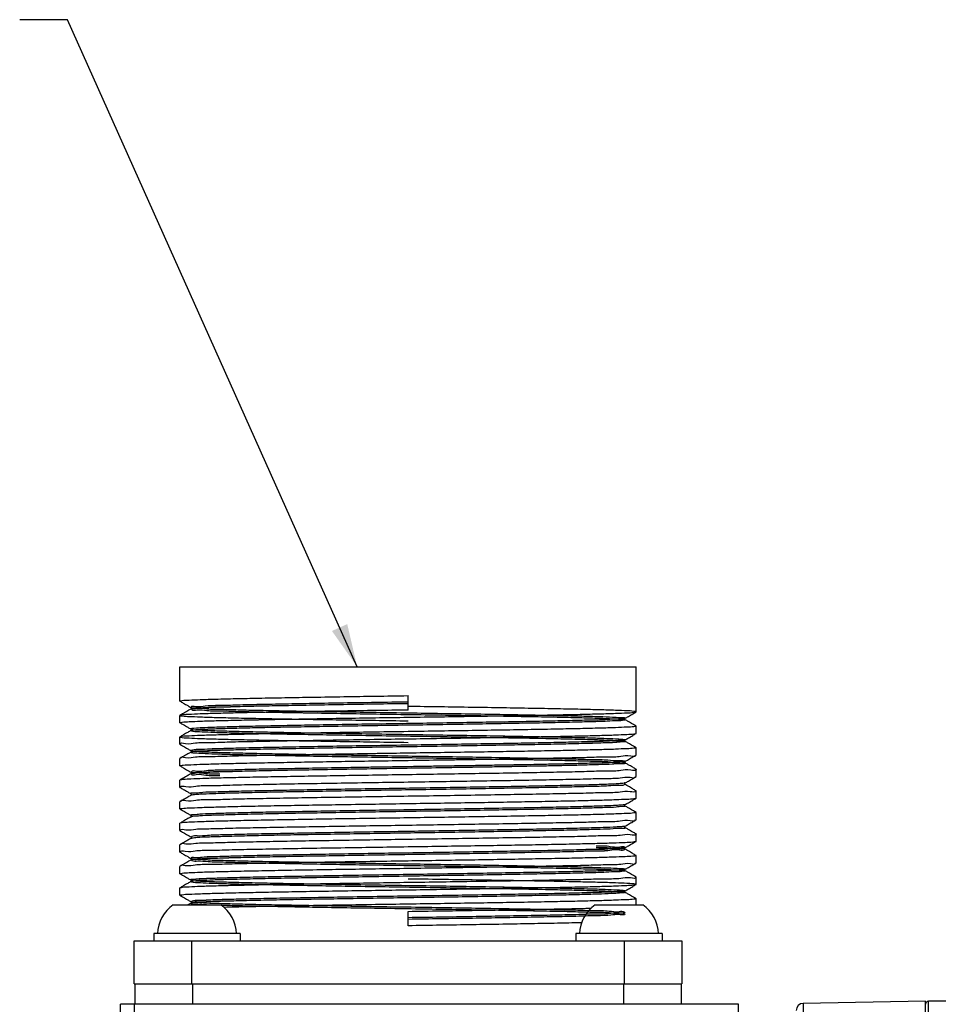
# Model space of a CAD drawing. Extents: x -75 to 555, y -102 to 343.
# Tile 11 of 24: x 130 to 169, y 233 to 275. Entities that reach past the tile are written whole.
import ezdxf

# ---------------------------------------------------------------- set-up
doc = ezdxf.new("R2010")
doc.units = 0
doc.header["$LTSCALE"] = 23.1
doc.header["$MEASUREMENT"] = 0
doc.layers.get('0').update_dxf_attribs({"linetype": 'CONTINUOUS'})
doc.layers.add('8_ALL_NOTES_BALLOONS_SYMBOLS_GT', color=7, linetype='CONTINUOUS')

msp = doc.modelspace()

# ---------------------------------------------------------------- linework, layer by layer
at = {"color": 7, "linetype": 'Continuous'}
for p, q in [((137.034018, 246.10114), (137.034018, 247.52614)), ((137.034129, 247.52614), (156.083906, 247.52614)), ((156.084018, 245.65114), (156.084018, 247.52614)), ((137.037247, 246.09741), (137.034018, 246.10114)), ((146.559018, 245.72614), (146.559018, 246.32614)), ((137.497603, 245.831528), (137.497844, 245.831392)), ((137.497756, 245.770839), (137.497603, 245.770751)), ((137.037247, 245.50487), (137.034018, 245.50114)), ((137.034018, 245.20114), (137.034018, 245.50114)), ((155.611328, 245.373027), (155.620207, 245.3814)), ((155.620432, 245.381528), (155.620207, 245.3814)), ((155.620228, 245.320868), (155.620432, 245.320752)), ((156.080788, 245.64741), (156.084018, 245.65114)), ((137.037247, 245.19741), (137.034018, 245.20114)), ((137.497603, 244.931528), (137.497829, 244.9314)), ((137.497807, 244.870867), (137.497603, 244.870752)), ((137.498069, 244.871026), (137.497807, 244.870867)), ((156.080788, 245.05487), (156.084018, 245.05114)), ((156.084018, 244.75114), (156.084018, 245.05114)), ((137.037247, 244.60487), (137.034018, 244.60114)), ((137.034018, 244.301139), (137.034018, 244.60114)), ((155.611328, 244.473026), (155.620206, 244.4814)), ((155.620432, 244.481528), (155.620206, 244.4814)), ((156.080788, 244.74741), (156.084018, 244.751139)), ((137.037247, 244.297409), (137.034018, 244.301128)), ((137.497603, 244.031528), (137.497841, 244.031393)), ((155.620228, 244.420867), (155.620432, 244.420751)), ((156.080788, 244.15487), (156.084018, 244.151139)), ((156.084018, 243.851139), (156.084018, 244.15114)), ((137.037247, 243.704869), (137.034018, 243.701128)), ((137.034018, 243.40114), (137.034018, 243.701139)), ((137.497771, 243.970847), (137.497603, 243.970751)), ((156.080788, 243.847409), (156.084018, 243.85114)), ((137.037247, 243.397409), (137.034018, 243.401138)), ((155.611328, 243.573026), (155.620206, 243.581399)), ((155.620432, 243.581528), (155.620206, 243.581399)), ((155.620228, 243.520867), (155.620432, 243.520751)), ((156.080788, 243.254869), (156.084018, 243.25114)), ((156.084018, 242.95114), (156.084018, 243.251139)), ((137.037247, 242.80487), (137.034018, 242.801138)), ((137.034018, 242.50114), (137.034018, 242.80114)), ((137.497603, 243.131528), (137.497829, 243.1314)), ((137.497807, 243.070867), (137.497603, 243.070751)), ((137.498069, 243.071026), (137.497807, 243.070867)), ((156.080788, 242.94741), (156.084018, 242.95114)), ((137.037247, 242.49741), (137.034018, 242.501147)), ((155.611328, 242.673027), (155.620207, 242.6814)), ((155.620432, 242.681528), (155.620207, 242.6814)), ((155.620228, 242.620867), (155.620432, 242.620752)), ((137.497603, 242.231528), (137.497843, 242.231392)), ((137.497761, 242.170842), (137.497603, 242.170752)), ((156.080788, 242.35487), (156.084018, 242.35114)), ((156.080788, 242.04741), (156.084018, 242.051141)), ((156.084018, 242.05114), (156.084018, 242.35114)), ((137.037247, 241.90487), (137.034018, 241.901147)), ((137.034018, 241.60114), (137.034018, 241.90114)), ((137.037247, 241.597409), (137.034018, 241.601138)), ((155.611328, 241.773027), (155.620206, 241.7814)), ((155.620432, 241.781528), (155.620206, 241.7814)), ((155.620228, 241.720867), (155.620432, 241.720751)), ((137.497603, 241.331528), (137.497829, 241.3314)), ((137.497807, 241.270867), (137.497603, 241.270751)), ((137.498069, 241.271026), (137.497807, 241.270867)), ((156.080788, 241.45487), (156.084018, 241.451141)), ((156.080788, 241.147409), (156.084018, 241.151133)), ((156.084018, 241.151139), (156.084018, 241.45114)), ((137.037247, 241.00487), (137.034018, 241.001138)), ((137.034018, 240.701139), (137.034018, 241.001139)), ((155.611328, 240.873026), (155.620206, 240.881399)), ((155.620432, 240.881528), (155.620206, 240.881399)), ((155.620228, 240.820867), (155.620432, 240.820751)), ((137.037247, 240.697409), (137.034018, 240.70114)), ((137.497603, 240.431528), (137.49784, 240.431393)), ((137.497776, 240.370849), (137.497603, 240.370751)), ((156.080788, 240.554869), (156.084018, 240.551133)), ((156.084018, 240.25114), (156.084018, 240.551139)), ((137.037247, 240.104869), (137.034018, 240.10114)), ((137.034018, 239.80114), (137.034018, 240.101139)), ((155.611328, 239.973027), (155.620207, 239.9814)), ((155.620432, 239.981528), (155.620207, 239.9814)), ((155.620228, 239.920867), (155.620432, 239.920751)), ((156.080788, 240.24741), (156.084018, 240.251142)), ((137.037247, 239.79741), (137.034018, 239.80114)), ((137.497603, 239.531528), (137.497829, 239.5314)), ((156.080788, 239.65487), (156.084018, 239.651142)), ((156.084018, 239.35114), (156.084018, 239.65114)), ((137.037247, 239.20487), (137.034018, 239.20114)), ((137.034018, 238.90114), (137.034018, 239.20114)), ((137.497807, 239.470868), (137.497603, 239.470752)), ((137.498069, 239.471026), (137.497807, 239.470868)), ((156.080788, 239.34741), (156.084018, 239.351151)), ((137.037247, 238.89741), (137.034018, 238.90114)), ((155.611328, 239.073027), (155.620206, 239.0814)), ((155.620432, 239.081528), (155.620206, 239.0814)), ((155.620228, 239.020867), (155.620432, 239.020752)), ((156.080788, 238.75487), (156.084018, 238.751151)), ((156.084018, 238.451139), (156.084018, 238.75114)), ((137.037247, 238.30487), (137.034018, 238.30114)), ((137.034018, 238.001139), (137.034018, 238.30114)), ((137.497603, 238.631528), (137.497842, 238.631392)), ((137.497766, 238.570844), (137.497603, 238.570751)), ((156.080788, 238.447409), (156.084018, 238.451139)), ((137.037247, 237.997409), (137.034018, 238.001139)), ((155.611328, 238.173026), (155.620206, 238.1814)), ((155.620432, 238.181528), (155.620206, 238.1814)), ((155.620228, 238.120867), (155.620432, 238.120751)), ((136.761018, 237.59614), (138.741018, 237.59614)), ((137.497603, 237.731528), (137.497829, 237.731399)), ((137.497807, 237.670867), (137.497603, 237.670751)), ((137.498069, 237.671025), (137.497807, 237.670867)), ((154.377018, 237.59614), (156.357018, 237.59614)), ((156.080788, 237.854869), (156.084018, 237.851139)), ((156.084018, 237.59614), (156.084018, 237.851139)), ((146.559018, 236.72614), (146.559018, 237.32614)), ((135.951018, 236.39614), (135.951018, 236.09614)), ((139.551018, 236.39614), (135.951018, 236.39614)), ((139.551018, 236.39614), (139.551018, 236.09614)), ((153.567018, 236.39614), (153.567018, 236.09614)), ((157.167018, 236.39614), (153.567018, 236.39614)), ((157.167018, 236.39614), (157.167018, 236.09614)), ((135.129018, 234.29614), (135.129018, 236.09614)), ((135.129018, 236.09614), (157.989018, 236.09614)), ((137.529018, 234.29614), (137.529018, 236.09614)), ((155.589018, 234.29614), (155.589018, 236.09614)), ((157.989018, 236.09614), (157.989018, 234.29614)), ((135.129018, 234.29614), (157.989018, 234.29614)), ((135.159018, 234.29614), (135.159018, 233.45614)), ((137.559018, 234.29614), (137.559018, 233.45614)), ((155.559018, 234.29614), (155.559018, 233.45614)), ((157.959018, 234.29614), (157.959018, 233.45614)), ((134.559018, 190.896346), (134.559018, 233.45614)), ((160.359018, 233.45614), (134.559018, 233.45614)), ((135.148546, 221.258429), (135.148546, 233.45614)), ((160.359018, 175.376642), (160.359018, 233.45614)), ((168.159018, 233.57614), (163.053782, 233.487027)), ((168.159018, 173.57614), (168.159018, 233.57614)), ((168.279018, 173.57614), (168.279018, 233.57614)), ((245.439018, 233.57614), (168.279018, 233.57614))]:
    msp.add_line(p, q, dxfattribs=at)
for centre, radius, start, end in [((137.600397, 236.352981), 1.5, 124.0271712, 178.3512414), ((137.901639, 236.352981), 1.5, 1.6487586, 55.9728288), ((155.216397, 236.352981), 1.5, 124.0271712, 178.3512414), ((155.517639, 236.352981), 1.5, 1.6487586, 55.9728288), ((163.059018, 233.187073), 0.3, 91, 180), ((168.279018, 233.45614), 0.12, 90, 180)]:
    msp.add_arc(centre, radius, start, end, dxfattribs=at)
for points in [[(137.034035, 246.101138), (137.12949, 246.121438), (137.417007, 246.141897), (137.888548, 246.162278), (138.537125, 246.182709), (139.356472, 246.20332), (140.324379, 246.223925), (141.411267, 246.244355), (142.605196, 246.264826), (143.876327, 246.285243), (145.20454, 246.305701), (146.559018, 246.32614)], [(137.037247, 246.09741), (137.175864, 246.017352), (137.362181, 245.909743), (137.497603, 245.831528)], [(146.559018, 245.72614), (145.20454, 245.705701), (143.876327, 245.685243), (142.605196, 245.664826), (141.411267, 245.644355), (140.324379, 245.623925), (139.356472, 245.60332), (138.537125, 245.582709), (137.888548, 245.562278), (137.417007, 245.541897), (137.12949, 245.521438), (137.034022, 245.501001), (137.132135, 245.480563), (137.422219, 245.460104), (137.897246, 245.439687), (138.54986, 245.419217), (139.36304, 245.398809), (140.325481, 245.378333), (141.411248, 245.357925), (142.605172, 245.337454), (143.876305, 245.317037), (145.204525, 245.296579), (146.559018, 245.27614)], [(137.497603, 245.770751), (137.366437, 245.694994), (137.180119, 245.587386), (137.037247, 245.50487)], [(146.559018, 246.060447), (145.19833, 246.038865), (143.868476, 246.017282), (142.599591, 245.995699), (141.420428, 245.974117), (140.357707, 245.952534), (139.43551, 245.930951), (138.674735, 245.909368), (138.09262, 245.887786), (137.702357, 245.866203), (137.512789, 245.84462), (137.528212, 245.823037), (137.748275, 245.801455), (138.167994, 245.779872), (138.777855, 245.758289), (139.564041, 245.736706), (140.508735, 245.715124), (141.59053, 245.693541), (142.784913, 245.671958), (144.064818, 245.650376), (145.401242, 245.628793), (146.763902, 245.60721), (148.12192, 245.585627), (149.444521, 245.564045), (150.701736, 245.542462), (151.865075, 245.520879), (152.908178, 245.499296), (153.807406, 245.477714), (154.542384, 245.456131), (155.096456, 245.434548), (155.457067, 245.412965), (155.616046, 245.391383), (155.569789, 245.3698), (155.319346, 245.348217), (154.870391, 245.326635), (154.233098, 245.305052), (153.421908, 245.283469), (152.455203, 245.261886), (151.354888, 245.240304), (150.145898, 245.218721), (148.855628, 245.197138), (147.513316, 245.175555), (146.14938, 245.153973), (144.794726, 245.13239), (143.480051, 245.110807), (142.235147, 245.089224), (141.088223, 245.067642), (140.065269, 245.046059), (139.189465, 245.024476), (138.480657, 245.002894), (137.954907, 244.981311), (137.624129, 244.959728), (137.495818, 244.938145), (137.572881, 244.916563), (137.853573, 244.89498), (138.331533, 244.873397), (138.995929, 244.851814), (139.831708, 244.830232), (140.819929, 244.808649), (141.9382, 244.787066), (143.161179, 244.765483), (144.461155, 244.743901), (145.808668, 244.722318), (147.173185, 244.700735), (148.523784, 244.679153), (149.829862, 244.65757), (151.061821, 244.635987), (152.191745, 244.614404), (153.194031, 244.592822), (154.045965, 244.571239), (154.728242, 244.549656), (155.225403, 244.528073), (155.526181, 244.506491), (155.623761, 244.484908), (155.515931, 244.463325), (155.205135, 244.441742), (154.698416, 244.42016), (154.007255, 244.398577), (153.147316, 244.376994), (152.138084, 244.355411), (151.002428, 244.333829), (149.766084, 244.312246), (148.457067, 244.290663), (147.105039, 244.269081), (145.740639, 244.247498), (144.394783, 244.225915), (143.097969, 244.204332), (141.879583, 244.18275), (140.767235, 244.161167), (139.78613, 244.139584), (138.958501, 244.118001), (138.303101, 244.096419), (137.834783, 244.074836), (137.564159, 244.053253), (137.497361, 244.03167), (137.635902, 244.010088), (137.976644, 243.988505), (138.511865, 243.966922), (139.229437, 243.94534), (140.113099, 243.923757), (141.142827, 243.902174), (142.295289, 243.880591), (143.544367, 243.859009), (144.861759, 243.837426), (146.21761, 243.815843), (147.581199, 243.79426), (148.921624, 243.772678), (150.208512, 243.751095), (151.412702, 243.729512), (152.506905, 243.707929), (153.466328, 243.686347), (154.269229, 243.664764), (154.897414, 243.643181), (155.336648, 243.621599), (155.576979, 243.600016), (155.61296, 243.578433), (155.443775, 243.55685), (155.07326, 243.535268), (154.509808, 243.513685), (153.766189, 243.492102), (152.859254, 243.470519), (151.809552, 243.448937), (150.640872, 243.427354), (149.379696, 243.405771), (148.054602, 243.384188), (146.695617, 243.362606), (145.333538, 243.341023), (143.999227, 243.31944), (142.722923, 243.297858), (141.533545, 243.276275), (140.458047, 243.254692), (139.520799, 243.233109), (138.743039, 243.211527), (138.142392, 243.189944), (137.732468, 243.168361), (137.522558, 243.146778), (137.517417, 243.125196), (137.717162, 243.103613), (138.117266, 243.08203), (138.708664, 243.060447)], [(146.559018, 245.991832), (145.19833, 245.970249), (143.868476, 245.948666), (142.599591, 245.927084), (141.420428, 245.905501), (140.357707, 245.883918), (139.43551, 245.862335), (138.674735, 245.840753), (138.09262, 245.81917), (137.702357, 245.797587), (137.512789, 245.776005), (137.528212, 245.754422), (137.748275, 245.732839), (138.167994, 245.711256), (138.777855, 245.689674), (139.564041, 245.668091), (140.508735, 245.646508), (141.59053, 245.624925), (142.784913, 245.603343), (144.064818, 245.58176), (145.401242, 245.560177), (146.763902, 245.538594), (148.12192, 245.517012), (149.444521, 245.495429), (150.701736, 245.473846), (151.865075, 245.452264), (152.908178, 245.430681), (153.807406, 245.409098), (154.542384, 245.387515), (155.096456, 245.365933), (155.457067, 245.34435), (155.616046, 245.322767), (155.569789, 245.301184), (155.319346, 245.279602), (154.870391, 245.258019), (154.233098, 245.236436), (153.421908, 245.214853), (152.455203, 245.193271), (151.354888, 245.171688), (150.145898, 245.150105), (148.855628, 245.128523), (147.513316, 245.10694), (146.14938, 245.085357), (144.794726, 245.063774), (143.480051, 245.042192), (142.235147, 245.020609), (141.088223, 244.999026), (140.065269, 244.977443), (139.189465, 244.955861), (138.480657, 244.934278), (137.954907, 244.912695), (137.624129, 244.891112), (137.495818, 244.86953), (137.572881, 244.847947), (137.853573, 244.826364), (138.331533, 244.804781), (138.995929, 244.783199), (139.831708, 244.761616), (140.819929, 244.740033), (141.9382, 244.718451), (143.161179, 244.696868), (144.461155, 244.675285), (145.808668, 244.653702), (147.173185, 244.63212), (148.523784, 244.610537), (149.829862, 244.588954), (151.061821, 244.567371), (152.191745, 244.545789), (153.194031, 244.524206), (154.045965, 244.502623), (154.728242, 244.48104), (155.225403, 244.459458), (155.526181, 244.437875), (155.623761, 244.416292), (155.515931, 244.39471), (155.205135, 244.373127), (154.698416, 244.351544), (154.007255, 244.329961), (153.147316, 244.308379), (152.138084, 244.286796), (151.002428, 244.265213), (149.766084, 244.24363), (148.457067, 244.222048), (147.105039, 244.200465), (145.740639, 244.178882), (144.394783, 244.157299), (143.097969, 244.135717), (141.879583, 244.114134), (140.767235, 244.092551), (139.78613, 244.070969), (138.958501, 244.049386), (138.303101, 244.027803), (137.834783, 244.00622), (137.564159, 243.984638), (137.497361, 243.963055), (137.635902, 243.941472), (137.976644, 243.919889), (138.511865, 243.898307), (139.229437, 243.876724), (140.113099, 243.855141), (141.142827, 243.833558), (142.295289, 243.811976), (143.544367, 243.790393), (144.861759, 243.76881), (146.21761, 243.747228), (147.581199, 243.725645), (148.921624, 243.704062), (150.208512, 243.682479), (151.412702, 243.660897), (152.506905, 243.639314), (153.466328, 243.617731), (154.269229, 243.596148), (154.897414, 243.574566), (155.336648, 243.552983), (155.576979, 243.5314), (155.61296, 243.509817), (155.443775, 243.488235), (155.07326, 243.466652), (154.509808, 243.445069), (153.766189, 243.423487), (152.859254, 243.401904), (151.809552, 243.380321), (150.640872, 243.358738), (149.379696, 243.337156), (148.054602, 243.315573), (146.695617, 243.29399), (145.333538, 243.272407), (143.999227, 243.250825), (142.722923, 243.229242), (141.533545, 243.207659), (140.458047, 243.186076), (139.520799, 243.164494), (138.743039, 243.142911), (138.142392, 243.121328), (137.732468, 243.099746), (137.522558, 243.078163), (137.517417, 243.05658), (137.717162, 243.034997), (138.117266, 243.013415), (138.708664, 242.991832)], [(146.559018, 246.060447), (145.19833, 246.038865), (143.868476, 246.017282), (142.599591, 245.995699), (141.420428, 245.974117), (140.357707, 245.952534), (139.43551, 245.930951), (138.674735, 245.909368), (138.09262, 245.887786), (137.702357, 245.866203), (137.512789, 245.84462), (137.514596, 245.841145)], [(137.497925, 245.831659), (137.49692, 245.831901), (137.509599, 245.818415), (137.505021, 245.777128), (137.497337, 245.771349)], [(146.559018, 245.991832), (145.19833, 245.970249), (143.868476, 245.948666), (142.599591, 245.927084), (141.420428, 245.905501), (140.357707, 245.883918), (139.43551, 245.862335), (138.674735, 245.840753), (138.09262, 245.81917), (137.702357, 245.797587), (137.512279, 245.777134)], [(146.559018, 245.42614), (147.912715, 245.446566), (149.240193, 245.467013), (150.510671, 245.487418), (151.704071, 245.507877), (152.788366, 245.52825), (153.74821, 245.548653), (154.569318, 245.569249), (155.225737, 245.589866), (155.699652, 245.610309), (155.987709, 245.630753), (156.084017, 245.651173), (155.987008, 245.671601), (155.698378, 245.692039), (155.224974, 245.712442), (154.574013, 245.732901), (153.762608, 245.753296), (152.801987, 245.773759), (151.717545, 245.794162), (150.519516, 245.814716), (149.236897, 245.835319), (147.909287, 245.855766), (146.559018, 245.87614)], [(137.034028, 245.201141), (137.132381, 245.221743), (137.421467, 245.242135), (137.896195, 245.262555), (138.548678, 245.28303), (139.361778, 245.303442), (140.324202, 245.323922), (141.409992, 245.344332), (142.603263, 245.364794), (143.873857, 245.385205), (145.203721, 245.405689), (146.559018, 245.42614)], [(155.617174, 245.323847), (155.616046, 245.322767), (155.569789, 245.301184), (155.319346, 245.279602), (154.870391, 245.258019), (154.233098, 245.236436), (153.421908, 245.214853), (152.455203, 245.193271), (151.354888, 245.171688), (150.145898, 245.150105), (148.855628, 245.128523), (147.513316, 245.10694), (146.14938, 245.085357), (144.794726, 245.063774), (143.480051, 245.042192), (142.235147, 245.020609), (141.088223, 244.999026), (140.065269, 244.977443), (139.189465, 244.955861), (138.480657, 244.934278), (137.954907, 244.912695), (137.624129, 244.891112), (137.495067, 244.87109)], [(155.62074, 245.321471), (155.61222, 245.328091), (155.60873, 245.368957), (155.612092, 245.372201)], [(155.614072, 245.389814), (155.606609, 245.385247)], [(155.620432, 245.381528), (155.755854, 245.459743), (155.942171, 245.567352), (156.080788, 245.64741)], [(156.080788, 245.05487), (155.937916, 245.137386), (155.751599, 245.244995), (155.620432, 245.320752)], [(137.037247, 245.19741), (137.175864, 245.117352), (137.362181, 245.009743), (137.497603, 244.931528)], [(137.497603, 244.870752), (137.366437, 244.794994), (137.180119, 244.687386), (137.037247, 244.60487)], [(137.497909, 244.931665), (137.496926, 244.931898), (137.509305, 244.918956), (137.505816, 244.878091), (137.497536, 244.871672)], [(156.084017, 245.05114), (155.987709, 245.030753), (155.699652, 245.010309), (155.225737, 244.989866), (154.569318, 244.969248), (153.74821, 244.948653), (152.788366, 244.92825), (151.704071, 244.907877), (150.510671, 244.887418), (149.240193, 244.867013), (147.912715, 244.846566), (146.559018, 244.82614)], [(146.559018, 244.82614), (145.203721, 244.805689), (143.873857, 244.785205), (142.603263, 244.764794), (141.409992, 244.744332), (140.324202, 244.723922), (139.361778, 244.703442), (138.548678, 244.68303), (137.896195, 244.662555), (137.421467, 244.642135), (137.132381, 244.621743), (137.034021, 244.60126), (137.131343, 244.580646), (137.422084, 244.560112), (137.89723, 244.539687), (138.550023, 244.519212), (139.36341, 244.4988), (140.326088, 244.478321), (141.411659, 244.457918), (142.605092, 244.437455), (143.876668, 244.417031), (145.204498, 244.396579), (146.559018, 244.37614)], [(137.059215, 244.305729), (137.058428, 244.311397), (137.268304, 244.332975), (137.683816, 244.354354), (138.303794, 244.375949), (139.116887, 244.397684), (140.095977, 244.419316), (141.206358, 244.440661), (142.437878, 244.462047), (143.758879, 244.483399), (145.143614, 244.504775), (146.559018, 244.526139)], [(155.613651, 244.49077), (155.623761, 244.484908), (155.515931, 244.463325), (155.205135, 244.441742), (154.698416, 244.42016), (154.007255, 244.398577), (153.147316, 244.376994), (152.138084, 244.355411), (151.002428, 244.333829), (149.766084, 244.312246), (148.457067, 244.290663), (147.105039, 244.269081), (145.740639, 244.247498), (144.394783, 244.225915), (143.097969, 244.204332), (141.879583, 244.18275), (140.767235, 244.161167), (139.78613, 244.139584), (138.958501, 244.118001), (138.303101, 244.096419), (137.834783, 244.074836), (137.564159, 244.053253), (137.497419, 244.031725)], [(146.559018, 244.526139), (147.91597, 244.546615), (149.252286, 244.567202), (150.527015, 244.587688), (151.714375, 244.608061), (152.798334, 244.628447), (153.759349, 244.648909), (154.571242, 244.669301), (155.222778, 244.689758), (155.696886, 244.710161), (155.986164, 244.73059), (156.080698, 244.747585)], [(155.62074, 244.421471), (155.61222, 244.42809), (155.60873, 244.468956), (155.612092, 244.472201)], [(155.620432, 244.481528), (155.755854, 244.559743), (155.942171, 244.667352), (156.080788, 244.74741)], [(137.037247, 244.297409), (137.175864, 244.217351), (137.362181, 244.109742), (137.497603, 244.031528)], [(137.497922, 244.03166), (137.49692, 244.031901), (137.509526, 244.018552), (137.505204, 243.977342), (137.497332, 243.971379)], [(155.619909, 244.419705), (155.623761, 244.416292), (155.515931, 244.39471), (155.205135, 244.373127), (154.698416, 244.351544), (154.007255, 244.329961), (153.147316, 244.308379), (152.138084, 244.286796), (151.002428, 244.265213), (149.766084, 244.24363), (148.457067, 244.222048), (147.105039, 244.200465), (145.740639, 244.178882), (144.394783, 244.157299), (143.097969, 244.135717), (141.879583, 244.114134), (140.767235, 244.092551), (139.78613, 244.070969), (138.958501, 244.049386), (138.303101, 244.027803), (137.834783, 244.00622), (137.564159, 243.984638), (137.500806, 243.965458)], [(156.083998, 244.151137), (155.986164, 244.13059), (155.696886, 244.110161), (155.222778, 244.089758), (154.571242, 244.069301), (153.759349, 244.048908), (152.798334, 244.028447), (151.714375, 244.008061), (150.527015, 243.987688), (149.252286, 243.967202), (147.91597, 243.946615), (146.559018, 243.926139)], [(156.080788, 244.15487), (155.937916, 244.237385), (155.751599, 244.344994), (155.620432, 244.420751)], [(137.497603, 243.970751), (137.366437, 243.894994), (137.180119, 243.787385), (137.037247, 243.704869)], [(137.039207, 243.406482), (137.178106, 243.426086), (137.499102, 243.446086), (137.995642, 243.466058), (138.658174, 243.486025), (139.477283, 243.506066), (140.436636, 243.526143), (141.510124, 243.546114), (142.685338, 243.566147), (143.932432, 243.586122), (145.233554, 243.606142), (146.559018, 243.626139)], [(141.316347, 243.842709), (141.206358, 243.840661), (140.095977, 243.819316), (139.116887, 243.797684), (138.303794, 243.775949), (137.683816, 243.754354), (137.268304, 243.732975), (137.058428, 243.711396), (137.05883, 243.708058)], [(143.531889, 243.879801), (142.437878, 243.862047), (141.316347, 243.842709)], [(145.268859, 243.906677), (145.143614, 243.904775), (143.758879, 243.883399), (143.531889, 243.879801)], [(146.559018, 243.926139), (145.268859, 243.906677)], [(146.559018, 243.626139), (147.970449, 243.647443), (149.364531, 243.668965), (150.70173, 243.690591), (151.937296, 243.712084), (153.048233, 243.733499), (154.025058, 243.755172), (154.832043, 243.776868), (155.444351, 243.798345), (155.854911, 243.819659), (156.060417, 243.841054), (156.060011, 243.844103)], [(155.620432, 243.581528), (155.755854, 243.659742), (155.942171, 243.767351), (156.080788, 243.847409)], [(137.037247, 243.397409), (137.175864, 243.317351), (137.362181, 243.209743), (137.497603, 243.131528)], [(144.790373, 243.332328), (143.999227, 243.31944), (142.722923, 243.297858), (141.533545, 243.276275), (140.458047, 243.254692), (139.520799, 243.233109), (138.743039, 243.211527), (138.142392, 243.189944), (137.732468, 243.168361), (137.522558, 243.146778), (137.517794, 243.128793)], [(149.107771, 243.332653), (148.054602, 243.315573), (146.695617, 243.29399), (145.333538, 243.272407), (143.999227, 243.250825), (142.722923, 243.229242), (141.533545, 243.207659), (140.458047, 243.186076), (139.520799, 243.164494), (138.743039, 243.142911), (138.142392, 243.121328), (137.732468, 243.099746), (137.522558, 243.078163)], [(145.750103, 243.347645), (145.333538, 243.341023), (144.790373, 243.332328)], [(146.08002, 243.352872), (145.750103, 243.347645)], [(147.039781, 243.368049), (146.695617, 243.362606), (146.08002, 243.352872)], [(156.059606, 243.246389), (156.060417, 243.241054), (155.854911, 243.219659), (155.444351, 243.198345), (154.832043, 243.176868), (154.025058, 243.155172), (153.048233, 243.133499), (151.937296, 243.112084), (150.70173, 243.090591), (149.364531, 243.068964), (147.970449, 243.047443), (146.559018, 243.026139)], [(147.369698, 243.373276), (147.039781, 243.368049)], [(148.329466, 243.388602), (148.054602, 243.384188), (147.369698, 243.373276)], [(148.659379, 243.393937), (148.329466, 243.388602)], [(149.106653, 243.40125), (148.659379, 243.393937)], [(149.619127, 243.409776), (149.379696, 243.405771), (149.106653, 243.40125)], [(149.6203, 243.34118), (149.379696, 243.337156), (149.107771, 243.332653)], [(150.06639, 243.417367), (149.619127, 243.409776)], [(150.067564, 243.348772), (149.6203, 243.34118)], [(151.322182, 243.439647), (150.640872, 243.427354), (150.06639, 243.417367)], [(151.323449, 243.371055), (150.640872, 243.358738), (150.067564, 243.348772)], [(153.09239, 243.475496), (152.859254, 243.470519), (152.281746, 243.458442)], [(153.094022, 243.406916), (152.859254, 243.401904), (152.283157, 243.389856)], [(155.611866, 243.579463), (155.61296, 243.578433), (155.443775, 243.55685), (155.07326, 243.535268), (154.509808, 243.513685), (153.766189, 243.492102), (153.09239, 243.475496)], [(155.61172, 243.510978), (155.61296, 243.509817), (155.443775, 243.488235), (155.07326, 243.466652), (154.509808, 243.445069), (153.766189, 243.423487), (153.094022, 243.406916)], [(155.62074, 243.521471), (155.61222, 243.52809), (155.60873, 243.568956), (155.612092, 243.5722)], [(155.611866, 243.579463), (155.612927, 243.578465)], [(155.612927, 243.578465), (155.614544, 243.576715)], [(156.080788, 243.254869), (155.937916, 243.337385), (155.751599, 243.444994), (155.620432, 243.520751)], [(137.497603, 243.070751), (137.366437, 242.994994), (137.180119, 242.887385), (137.037247, 242.80487)], [(146.559018, 243.026139), (145.233554, 243.006142), (143.932432, 242.986122), (142.685338, 242.966147), (141.510124, 242.946114), (140.436636, 242.926143), (139.477283, 242.906066), (138.658174, 242.886025), (137.995642, 242.866058), (137.499102, 242.846086), (137.178106, 242.826086), (137.03904, 242.806647)], [(137.497909, 243.131664), (137.496926, 243.131898), (137.509305, 243.118956), (137.505816, 243.07809), (137.497536, 243.071672)], [(137.522558, 243.078163), (137.518874, 243.066165)], [(146.559018, 242.72614), (147.974425, 242.747504), (149.359159, 242.768881), (150.680163, 242.790232), (151.911674, 242.811618), (153.021217, 242.832946), (153.988229, 242.854285), (154.792552, 242.875679), (155.414607, 242.897118), (155.837095, 242.918454), (156.054467, 242.939854), (156.05902, 242.952975)], [(155.620432, 242.681528), (155.755854, 242.759743), (155.942171, 242.867352), (156.080788, 242.94741)], [(137.037247, 242.49741), (137.175864, 242.417352), (137.362181, 242.309743), (137.497603, 242.231528)], [(137.06013, 242.498291), (137.062942, 242.512306), (137.280758, 242.533814), (137.702291, 242.555115), (138.322496, 242.576511), (139.123514, 242.597844), (140.092, 242.619236), (141.201671, 242.640576), (142.435656, 242.662011), (143.764249, 242.683484), (145.146201, 242.704815), (146.559018, 242.72614)], [(155.583657, 242.671958), (155.353453, 242.650376), (154.923965, 242.628793), (154.304924, 242.60721), (153.510358, 242.585627), (152.558272, 242.564045), (151.470242, 242.542462), (150.270922, 242.520879), (148.987489, 242.499296), (147.649026, 242.477714), (146.285863, 242.456131), (144.92889, 242.434548), (143.608856, 242.412965), (142.355674, 242.391383), (141.197741, 242.3698), (140.161296, 242.348217), (139.269825, 242.326635), (138.54353, 242.305052), (137.998868, 242.283469), (137.648182, 242.261886), (137.499418, 242.240304), (137.501997, 242.23842)], [(155.610884, 242.627032), (155.60936, 242.624925), (155.583657, 242.603343), (155.353453, 242.58176), (154.923965, 242.560177), (154.304924, 242.538594), (153.510358, 242.517012), (152.558272, 242.495429), (151.470242, 242.473846), (150.270922, 242.452264), (148.987489, 242.430681), (147.649026, 242.409098), (146.285863, 242.387515), (144.92889, 242.365933), (143.608856, 242.34435), (142.355674, 242.322767), (141.197741, 242.301184), (140.161296, 242.279602), (139.269825, 242.258019), (138.54353, 242.236436), (137.998868, 242.214853), (137.648182, 242.193271), (137.498964, 242.172101)], [(155.608055, 242.691967), (155.583657, 242.671958)], [(155.62074, 242.621471), (155.61222, 242.628091), (155.60873, 242.668956), (155.612092, 242.672201)], [(156.080788, 242.35487), (155.937916, 242.437386), (155.751599, 242.544994), (155.620432, 242.620752)], [(137.497603, 242.170752), (137.366437, 242.094995), (137.180119, 241.987386), (137.037247, 241.90487)], [(146.559018, 242.12614), (145.146201, 242.104815), (143.764249, 242.083484), (142.435656, 242.062011), (141.201671, 242.040576), (140.092, 242.019236), (139.123514, 241.997844), (138.322496, 241.976511), (137.702291, 241.955115), (137.280758, 241.933814), (137.062942, 241.912306), (137.060532, 241.901396)], [(137.497924, 242.23166), (137.49692, 242.231902), (137.509574, 242.218462), (137.505082, 242.177199), (137.497336, 242.171359)], [(156.05977, 242.356199), (156.054467, 242.339854), (155.837095, 242.318454), (155.414607, 242.297118), (154.792552, 242.275679), (153.988229, 242.254285), (153.021217, 242.232946), (151.911674, 242.211618), (150.680163, 242.190232), (149.359159, 242.168881), (147.974425, 242.147504), (146.559018, 242.12614)], [(146.559018, 241.82614), (147.918379, 241.846652), (149.262207, 241.867357), (150.548225, 241.888039), (151.73867, 241.908496), (152.819421, 241.928868), (153.77722, 241.94932), (154.585656, 241.969703), (155.233618, 241.990152), (155.704081, 242.010546), (155.990272, 242.031027), (156.080375, 242.048233)], [(155.620432, 241.781528), (155.755854, 241.859743), (155.942171, 241.967352), (156.080788, 242.04741)], [(137.034148, 241.601092), (137.127659, 241.621241), (137.413761, 241.641723), (137.884107, 241.662116), (138.531945, 241.682564), (139.340251, 241.702946), (140.297919, 241.723398), (141.378532, 241.743769), (142.569311, 241.764232), (143.855673, 241.784919), (145.199673, 241.805627), (146.559018, 241.82614)], [(137.037247, 241.597409), (137.175864, 241.517351), (137.362181, 241.409743), (137.497603, 241.331528)], [(155.621382, 241.722226), (155.623247, 241.718451), (155.535922, 241.696868), (155.245179, 241.675285), (154.757605, 241.653702), (154.084249, 241.63212), (153.240368, 241.610537), (152.245087, 241.588954), (151.120958, 241.567371), (149.893454, 241.545789), (148.59039, 241.524206), (147.241295, 241.502623), (145.87674, 241.48104), (144.527645, 241.459458), (143.224582, 241.437875), (141.997078, 241.416292), (140.872948, 241.39471), (139.877667, 241.373127), (139.033787, 241.351544), (138.36043, 241.329961), (137.872856, 241.308379), (137.582113, 241.286796), (137.494789, 241.265213), (137.504537, 241.258246)], [(155.613529, 241.794024), (155.623247, 241.787066), (155.535922, 241.765483), (155.245179, 241.743901), (154.757605, 241.722318), (154.084249, 241.700735), (153.240368, 241.679153), (152.245087, 241.65757), (151.120958, 241.635987), (149.893454, 241.614404), (148.59039, 241.592822), (147.241295, 241.571239), (145.87674, 241.549656), (144.527645, 241.528073), (143.224582, 241.506491), (141.997078, 241.484908), (140.872948, 241.463325), (139.877667, 241.441742), (139.033787, 241.42016), (138.36043, 241.398577), (137.872856, 241.376994), (137.582113, 241.355411), (137.494789, 241.333829), (137.496654, 241.330054)], [(155.62074, 241.721471), (155.61222, 241.72809), (155.60873, 241.768956), (155.612092, 241.772201)], [(155.613529, 241.794024), (155.614538, 241.793719)], [(155.614538, 241.793719), (155.623247, 241.787066), (155.618994, 241.783869)], [(156.080788, 241.45487), (155.937916, 241.537385), (155.751599, 241.644994), (155.620432, 241.720751)], [(137.497603, 241.270751), (137.366437, 241.194994), (137.180119, 241.087385), (137.037247, 241.00487)], [(146.559018, 241.22614), (145.199673, 241.205627), (143.855673, 241.184919), (142.569311, 241.164232), (141.378532, 241.143769), (140.297919, 241.123398), (139.340251, 241.102946), (138.531945, 241.082564), (137.884107, 241.062116), (137.413761, 241.041722), (137.127659, 241.021241), (137.03767, 241.004028)], [(137.497909, 241.331664), (137.496926, 241.331898), (137.509305, 241.318956), (137.505816, 241.27809), (137.497536, 241.271672)], [(137.499021, 241.2684), (137.494789, 241.265213), (137.504537, 241.258246)], [(156.083896, 241.451183), (155.990272, 241.431027), (155.704081, 241.410546), (155.233618, 241.390152), (154.585656, 241.369703), (153.77722, 241.34932), (152.819421, 241.328868), (151.73867, 241.308496), (150.548225, 241.288039), (149.262207, 241.267357), (147.918379, 241.246652), (146.559018, 241.22614)], [(137.058249, 240.696052), (137.063589, 240.712429), (137.281, 240.73383), (137.703523, 240.755165), (138.325534, 240.776601), (139.129647, 240.797991), (140.09677, 240.819332), (141.206359, 240.840661), (142.437874, 240.862047), (143.758876, 240.883399), (145.143613, 240.904775), (146.559018, 240.926139)], [(155.613421, 240.87087), (155.469853, 240.859009), (155.119167, 240.837426), (154.574505, 240.815843), (153.84821, 240.79426), (152.956739, 240.772678), (151.920295, 240.751095), (150.762362, 240.729512), (149.509179, 240.707929), (148.189146, 240.686347), (146.832173, 240.664764), (145.46901, 240.643181), (144.130547, 240.621599), (142.847114, 240.600016), (141.647793, 240.578433), (140.559763, 240.55685), (139.607678, 240.535268), (138.813112, 240.513685), (138.194071, 240.492102), (137.764582, 240.470519), (137.534378, 240.448937), (137.508675, 240.427354), (137.507151, 240.425247)], [(155.616038, 240.81386), (155.618617, 240.811976), (155.469853, 240.790393), (155.119167, 240.76881), (154.574505, 240.747228), (153.84821, 240.725645), (152.956739, 240.704062), (151.920295, 240.682479), (150.762362, 240.660897), (149.509179, 240.639314), (148.189146, 240.617731), (146.832173, 240.596148), (145.46901, 240.574566), (144.130547, 240.552983), (142.847114, 240.5314), (141.647793, 240.509817), (140.559763, 240.488235), (139.607678, 240.466652), (138.813112, 240.445069), (138.194071, 240.423487), (137.764582, 240.401904), (137.534378, 240.380321)], [(146.559018, 240.926139), (147.971725, 240.947463), (149.353792, 240.968796), (150.682641, 240.990273), (151.916665, 241.011708), (153.026281, 241.033049), (153.994709, 241.05444), (154.795676, 241.075772), (155.415832, 241.097168), (155.837348, 241.11847), (156.055163, 241.139987), (156.05747, 241.150755)], [(155.62074, 240.821471), (155.61222, 240.82809), (155.60873, 240.868956), (155.612092, 240.8722)], [(155.614812, 240.87138), (155.613421, 240.87087)], [(155.619057, 240.880192), (155.614812, 240.87138)], [(155.620432, 240.881528), (155.755854, 240.959742), (155.942171, 241.067351), (156.080788, 241.147409)], [(156.080788, 240.554869), (155.937916, 240.637385), (155.751599, 240.744994), (155.620432, 240.820751)], [(137.037247, 240.697409), (137.175864, 240.617351), (137.362181, 240.509742), (137.497603, 240.431528)], [(137.497603, 240.370751), (137.366437, 240.294994), (137.180119, 240.187385), (137.037247, 240.104869)], [(137.497921, 240.43166), (137.49692, 240.431901), (137.509502, 240.418596), (137.505264, 240.377414), (137.497333, 240.371392)], [(137.534378, 240.380321), (137.509952, 240.36028)], [(156.057853, 240.553852), (156.055163, 240.539987), (155.837348, 240.51847), (155.415832, 240.497168), (154.795676, 240.475772), (153.994709, 240.45444), (153.026281, 240.433049), (151.916665, 240.411708), (150.682641, 240.390273), (149.353792, 240.368795), (147.971725, 240.347463), (146.559018, 240.326139)], [(137.058436, 239.805875), (137.057627, 239.811227), (137.263142, 239.832622), (137.67371, 239.853935), (138.286329, 239.875421), (139.093653, 239.897123), (140.070718, 239.918799), (141.181759, 239.940214), (142.417309, 239.961705), (143.754251, 239.983327), (145.147797, 240.004839), (146.559018, 240.02614)], [(146.559018, 240.326139), (145.143613, 240.304775), (143.758876, 240.283399), (142.437874, 240.262047), (141.206359, 240.240661), (140.09677, 240.219332), (139.129647, 240.197991), (138.325534, 240.176601), (137.703523, 240.155165), (137.281, 240.13383), (137.063589, 240.112429), (137.059003, 240.099277)], [(155.595478, 239.974117), (155.385567, 239.952534), (154.975644, 239.930951), (154.374997, 239.909368), (153.597237, 239.887786), (152.659988, 239.866203), (151.58449, 239.84462), (150.395113, 239.823037), (149.118808, 239.801455), (147.784498, 239.779872), (146.422418, 239.758289), (145.063434, 239.736706), (143.73834, 239.715124), (142.477163, 239.693541), (141.308483, 239.671958), (140.258782, 239.650376), (139.351846, 239.628793), (138.608227, 239.60721), (138.044776, 239.585627), (137.67426, 239.564045), (137.505075, 239.542462), (137.506316, 239.541301)], [(154.409371, 240.060447), (155.000769, 240.038865), (155.400874, 240.017282), (155.600619, 239.995699), (155.595478, 239.974117), (155.385567, 239.952534), (154.975644, 239.930951), (154.374997, 239.909368), (153.597237, 239.887786), (152.659988, 239.866203), (151.58449, 239.84462), (150.395113, 239.823037), (149.118808, 239.801455), (147.784498, 239.779872), (146.422418, 239.758289), (145.063434, 239.736706), (143.73834, 239.715124), (142.477163, 239.693541), (141.308483, 239.671958), (140.258782, 239.650376), (139.351846, 239.628793), (138.608227, 239.60721), (138.044776, 239.585627), (137.67426, 239.564045), (137.505075, 239.542462), (137.541056, 239.520879), (137.781387, 239.499296), (138.220621, 239.477714), (138.848807, 239.456131), (139.651707, 239.434548), (140.61113, 239.412965), (141.705334, 239.391383), (142.909523, 239.3698), (144.196411, 239.348217), (145.536837, 239.326635), (146.900425, 239.305052), (148.256277, 239.283469), (149.573668, 239.261886), (150.822747, 239.240304), (151.975208, 239.218721), (153.004937, 239.197138), (153.888599, 239.175555), (154.606171, 239.153973), (155.141391, 239.13239), (155.482133, 239.110807), (155.620675, 239.089224), (155.553876, 239.067642), (155.283252, 239.046059), (154.814934, 239.024476), (154.159535, 239.002894), (153.331905, 238.981311), (152.3508, 238.959728), (151.238452, 238.938145), (150.020067, 238.916563), (148.723253, 238.89498), (147.377397, 238.873397), (146.012996, 238.851814), (144.660969, 238.830232), (143.351951, 238.808649), (142.115607, 238.787066), (140.979952, 238.765483), (139.970719, 238.743901), (139.11078, 238.722318), (138.41962, 238.700735), (137.9129, 238.679153), (137.602104, 238.65757), (137.494274, 238.635987), (137.591854, 238.614404), (137.892632, 238.592822), (138.389793, 238.571239), (139.072071, 238.549656), (139.924005, 238.528073), (140.92629, 238.506491), (142.056214, 238.484908), (143.288174, 238.463325), (144.594251, 238.441742), (145.94485, 238.42016), (147.309367, 238.398577), (148.656881, 238.376994), (149.956856, 238.355411), (151.179836, 238.333829), (152.298106, 238.312246), (153.286327, 238.290663), (154.122106, 238.269081), (154.786503, 238.247498), (155.264462, 238.225915), (155.545154, 238.204332), (155.622218, 238.18275), (155.493907, 238.161167), (155.163128, 238.139584), (154.637378, 238.118001), (153.928571, 238.096419), (153.052767, 238.074836), (152.029812, 238.053253), (150.882888, 238.03167), (149.637984, 238.010088), (148.32331, 237.988505), (146.968656, 237.966922), (145.604719, 237.94534), (144.262407, 237.923757), (142.972137, 237.902174), (141.763147, 237.880591), (140.662833, 237.859009), (139.696128, 237.837426), (138.884938, 237.815843), (138.247644, 237.79426), (137.798689, 237.772678), (137.548246, 237.751095), (137.50199, 237.729512), (137.660968, 237.707929), (138.021579, 237.686347), (138.575652, 237.664764), (139.310629, 237.643181), (140.209858, 237.621599), (141.25296, 237.600016), (142.4163, 237.578433), (143.673515, 237.55685), (144.996116, 237.535268), (146.354133, 237.513685), (147.716793, 237.492102), (149.053218, 237.470519), (150.333123, 237.448937), (151.527506, 237.427354), (152.609301, 237.405771), (153.553995, 237.384188), (154.34018, 237.362606), (154.950042, 237.341023), (155.36976, 237.31944), (155.589824, 237.297858), (155.605246, 237.276275), (155.415678, 237.254692), (155.025415, 237.233109), (154.4433, 237.211527), (153.682525, 237.189944), (152.760328, 237.168361), (151.697608, 237.146778), (150.518445, 237.125196), (149.249559, 237.103613), (147.919705, 237.08203), (146.559018, 237.060447)], [(154.409371, 239.991832), (155.000769, 239.970249), (155.400874, 239.948666), (155.600619, 239.927084), (155.595478, 239.905501), (155.385567, 239.883918), (154.975644, 239.862335), (154.374997, 239.840753), (153.597237, 239.81917), (152.659988, 239.797587), (151.58449, 239.776005), (150.395113, 239.754422), (149.118808, 239.732839), (147.784498, 239.711256), (146.422418, 239.689674), (145.063434, 239.668091), (143.73834, 239.646508), (142.477163, 239.624925), (141.308483, 239.603343), (140.258782, 239.58176), (139.351846, 239.560177), (138.608227, 239.538594), (138.044776, 239.517012), (137.67426, 239.495429), (137.505075, 239.473846), (137.541056, 239.452264), (137.781387, 239.430681), (138.220621, 239.409098), (138.848807, 239.387515), (139.651707, 239.365933), (140.61113, 239.34435), (141.705334, 239.322767), (142.909523, 239.301184), (144.196411, 239.279602), (145.536837, 239.258019), (146.900425, 239.236436), (148.256277, 239.214853), (149.573668, 239.193271), (150.822747, 239.171688), (151.975208, 239.150105), (153.004937, 239.128523), (153.888599, 239.10694), (154.606171, 239.085357), (155.141391, 239.063774), (155.482133, 239.042192), (155.620675, 239.020609), (155.553876, 238.999026), (155.283252, 238.977443), (154.814934, 238.955861), (154.159535, 238.934278), (153.331905, 238.912695), (152.3508, 238.891112), (151.238452, 238.86953), (150.020067, 238.847947), (148.723253, 238.826364), (147.377397, 238.804781), (146.012996, 238.783199), (144.660969, 238.761616), (143.351951, 238.740033), (142.115607, 238.718451), (140.979952, 238.696868), (139.970719, 238.675285), (139.11078, 238.653702), (138.41962, 238.63212), (137.9129, 238.610537), (137.602104, 238.588954), (137.494274, 238.567371), (137.591854, 238.545789), (137.892632, 238.524206), (138.389793, 238.502623), (139.072071, 238.48104), (139.924005, 238.459458), (140.92629, 238.437875), (142.056214, 238.416292), (143.288174, 238.39471), (144.594251, 238.373127), (145.94485, 238.351544), (147.309367, 238.329961), (148.656881, 238.308379), (149.956856, 238.286796), (151.179836, 238.265213), (152.298106, 238.24363), (153.286327, 238.222048), (154.122106, 238.200465), (154.786503, 238.178882), (155.264462, 238.157299), (155.545154, 238.135717), (155.622218, 238.114134), (155.493907, 238.092551), (155.163128, 238.070969), (154.637378, 238.049386), (153.928571, 238.027803), (153.052767, 238.00622), (152.029812, 237.984638), (150.882888, 237.963055), (149.637984, 237.941472), (148.32331, 237.919889), (146.968656, 237.898307), (145.604719, 237.876724), (144.262407, 237.855141), (142.972137, 237.833558), (141.763147, 237.811976), (140.662833, 237.790393), (139.696128, 237.76881), (138.884938, 237.747228), (138.247644, 237.725645), (137.798689, 237.704062), (137.548246, 237.682479), (137.50199, 237.660897), (137.660968, 237.639314), (138.021579, 237.617731), (138.575652, 237.596148), (139.310629, 237.574566), (140.209858, 237.552983), (141.25296, 237.5314), (142.4163, 237.509817), (143.673515, 237.488235), (144.996116, 237.466652), (146.354133, 237.445069), (147.716793, 237.423487), (149.053218, 237.401904), (150.333123, 237.380321), (151.527506, 237.358738), (152.609301, 237.337156), (153.553995, 237.315573), (154.34018, 237.29399), (154.950042, 237.272407), (155.36976, 237.250825), (155.589824, 237.229242), (155.605246, 237.207659), (155.415678, 237.186076), (155.025415, 237.164494), (154.4433, 237.142911), (153.682525, 237.121328), (152.760328, 237.099746), (151.697608, 237.078163), (150.518445, 237.05658), (149.249559, 237.034997), (147.919705, 237.013415), (146.559018, 236.991832)], [(155.600241, 239.923486), (155.595478, 239.905501), (155.385567, 239.883918), (154.975644, 239.862335), (154.374997, 239.840753), (153.597237, 239.81917), (152.659988, 239.797587), (151.58449, 239.776005), (150.395113, 239.754422), (149.118808, 239.732839), (147.784498, 239.711256), (146.422418, 239.689674), (145.063434, 239.668091), (143.73834, 239.646508), (142.477163, 239.624925), (141.308483, 239.603343), (140.258782, 239.58176), (139.351846, 239.560177), (138.608227, 239.538594), (138.044776, 239.517012), (137.67426, 239.495429), (137.505117, 239.473805)], [(146.559018, 240.02614), (147.884512, 240.046138), (149.185663, 240.066159), (150.432771, 240.086133), (151.608004, 240.106167), (152.681493, 240.126138), (153.640737, 240.146213), (154.459713, 240.166251), (155.122314, 240.186218), (155.618936, 240.206194), (155.939921, 240.226193), (156.078996, 240.245633)], [(155.599158, 239.986102), (155.595478, 239.974117)], [(155.62074, 239.921471), (155.61222, 239.92809), (155.60873, 239.968956), (155.612092, 239.972201)], [(155.620432, 239.981528), (155.755854, 240.059743), (155.942171, 240.167352), (156.080788, 240.24741)], [(156.080788, 239.65487), (155.937916, 239.737385), (155.751599, 239.844994), (155.620432, 239.920751)], [(137.037247, 239.79741), (137.175864, 239.717352), (137.362181, 239.609743), (137.497603, 239.531528)], [(137.497909, 239.531665), (137.496926, 239.531898), (137.509305, 239.518957), (137.505816, 239.478091), (137.497536, 239.471672)], [(156.07883, 239.645798), (155.939921, 239.626193), (155.618936, 239.606194), (155.122314, 239.586218), (154.459713, 239.566251), (153.640737, 239.546213), (152.681493, 239.526138), (151.608004, 239.506167), (150.432771, 239.486133), (149.185663, 239.466159), (147.884512, 239.446138), (146.559018, 239.42614)], [(137.034033, 238.901142), (137.131734, 238.921675), (137.420917, 238.942106), (137.894924, 238.962509), (138.546371, 238.982966), (139.358185, 239.003359), (140.319139, 239.023821), (141.403032, 239.044208), (142.590298, 239.06458), (143.865413, 239.085072), (145.201987, 239.105663), (146.559018, 239.12614)], [(137.497603, 239.470752), (137.366437, 239.394995), (137.180119, 239.287386), (137.037247, 239.20487)], [(146.559018, 239.42614), (145.147797, 239.404839), (143.754251, 239.383327), (142.417309, 239.361705), (141.181759, 239.340214), (140.070718, 239.318799), (139.093653, 239.297123), (138.286329, 239.275421), (137.67371, 239.253935), (137.263142, 239.232622), (137.057627, 239.211227), (137.058032, 239.208163)], [(137.503489, 239.475567), (137.505117, 239.473805)], [(146.559018, 239.12614), (147.974414, 239.147504), (149.359138, 239.16888), (150.680132, 239.190232), (151.911647, 239.211618), (153.022308, 239.232968), (154.001711, 239.254609), (154.814853, 239.276349), (155.434698, 239.297945), (155.850015, 239.319324), (156.059686, 239.340899), (156.05928, 239.344138)], [(155.620432, 239.081528), (155.755854, 239.159743), (155.942171, 239.267352), (156.080788, 239.34741)], [(137.037247, 238.89741), (137.175864, 238.817352), (137.362181, 238.709743), (137.497603, 238.631528)], [(155.606937, 239.082292), (155.553876, 239.067642), (155.283252, 239.046059), (154.814934, 239.024476), (154.159535, 239.002894), (153.331905, 238.981311), (152.3508, 238.959728), (151.238452, 238.938145), (150.020067, 238.916563), (148.723253, 238.89498), (147.377397, 238.873397), (146.012996, 238.851814), (144.660969, 238.830232), (143.351951, 238.808649), (142.115607, 238.787066), (140.979952, 238.765483), (139.970719, 238.743901), (139.11078, 238.722318), (138.41962, 238.700735), (137.9129, 238.679153), (137.602104, 238.65757), (137.494274, 238.635987), (137.498126, 238.632574)], [(156.058888, 238.746451), (156.059686, 238.740899), (155.850015, 238.719324), (155.434698, 238.697945), (154.814853, 238.676349), (154.001711, 238.654609), (153.022308, 238.632968), (151.911647, 238.611618), (150.680132, 238.590232), (149.359138, 238.56888), (147.974414, 238.547504), (146.559018, 238.52614)], [(155.62074, 239.021471), (155.61222, 239.028091), (155.60873, 239.068956), (155.612092, 239.072201)], [(155.608626, 239.082929), (155.606937, 239.082292)], [(155.61718, 239.086794), (155.608626, 239.082929)], [(156.080788, 238.75487), (155.937916, 238.837386), (155.751599, 238.944994), (155.620432, 239.020752)], [(137.497603, 238.570751), (137.366437, 238.494994), (137.180119, 238.387385), (137.037247, 238.30487)], [(146.559018, 238.52614), (145.201987, 238.505663), (143.865413, 238.485072), (142.590298, 238.46458), (141.403032, 238.444207), (140.319139, 238.423821), (139.358185, 238.403359), (138.546371, 238.382966), (137.894924, 238.362509), (137.420917, 238.342106), (137.131734, 238.321675), (137.037347, 238.304675)], [(137.497923, 238.63166), (137.49692, 238.631901), (137.50955, 238.618508), (137.505143, 238.577271), (137.497334, 238.571369)], [(146.559018, 238.226139), (147.914192, 238.246588), (149.24378, 238.267068), (150.514425, 238.28748), (151.707806, 238.307943), (152.793598, 238.328353), (153.756023, 238.348832), (154.569141, 238.369243), (155.221655, 238.389718), (155.696427, 238.410136), (155.985561, 238.430526), (156.084014, 238.451016), (155.986694, 238.471633), (155.695941, 238.492168), (155.220811, 238.512592), (154.568043, 238.533066), (153.754693, 238.553477), (152.792059, 238.573956), (151.70647, 238.59436), (150.512937, 238.614824), (149.241439, 238.635247), (147.913533, 238.655701), (146.559018, 238.67614)], [(155.620432, 238.181528), (155.755854, 238.259743), (155.942171, 238.367351), (156.080788, 238.447409)], [(137.034018, 238.001139), (137.130458, 238.02154), (137.418655, 238.041985), (137.892683, 238.062427), (138.549109, 238.083042), (139.370025, 238.10363), (140.329701, 238.12403), (141.414014, 238.144403), (142.607411, 238.164862), (143.877873, 238.185267), (145.205341, 238.205713), (146.559018, 238.226139)], [(137.037247, 237.997409), (137.175864, 237.917351), (137.362181, 237.809742), (137.497603, 237.731528)], [(155.613332, 238.18773), (155.622218, 238.18275), (155.493907, 238.161167), (155.163128, 238.139584), (154.637378, 238.118001), (153.928571, 238.096419), (153.052767, 238.074836), (152.029812, 238.053253), (150.882888, 238.03167), (149.637984, 238.010088), (148.32331, 237.988505), (146.968656, 237.966922), (145.604719, 237.94534), (144.262407, 237.923757), (142.972137, 237.902174), (141.763147, 237.880591), (140.662833, 237.859009), (139.696128, 237.837426), (138.884938, 237.815843), (138.247644, 237.79426), (137.798689, 237.772678), (137.548246, 237.751095), (137.50199, 237.729512), (137.500862, 237.728433)], [(155.62074, 238.121471), (155.61222, 238.12809), (155.60873, 238.168956), (155.612092, 238.1722)], [(155.613332, 238.18773), (155.622218, 238.18275), (155.622968, 238.18119)], [(156.080788, 237.854869), (155.937916, 237.937385), (155.751599, 238.044994), (155.620432, 238.120751)], [(137.475349, 237.657897), (137.368421, 237.59614)], [(137.497603, 237.670751), (137.475349, 237.657897)], [(137.497909, 237.731664), (137.496926, 237.731898), (137.509305, 237.718956), (137.505816, 237.67809), (137.497536, 237.671671)], [(146.559018, 237.626139), (145.205341, 237.605713), (143.877873, 237.585267), (142.607411, 237.564862), (141.414014, 237.544403), (140.329701, 237.52403), (139.370025, 237.50363), (138.872736, 237.491375)], [(156.084007, 237.851138), (155.985561, 237.830526), (155.696427, 237.810136), (155.221655, 237.789718), (154.569141, 237.769243), (153.756023, 237.748832), (152.793598, 237.728353), (151.707806, 237.707943), (150.514425, 237.687479), (149.24378, 237.667068), (147.914192, 237.646588), (146.559018, 237.626139)], [(146.559018, 237.32614), (147.913544, 237.346579), (149.241793, 237.367037), (150.512954, 237.387455), (151.706914, 237.407927), (152.793801, 237.428357), (153.761601, 237.44896), (154.206391, 237.459919)], [(153.801959, 236.849916), (153.761601, 236.84896), (152.793801, 236.828357), (151.706914, 236.807927), (150.512954, 236.787455), (149.241793, 236.767037), (147.913544, 236.746579), (146.559018, 236.72614)], [(163.053782, 233.487027), (163.052606, 233.405299), (163.051867, 233.165635), (163.051614, 232.784196), (163.051867, 232.287045), (163.052606, 231.708297), (163.053782, 231.087393)]]:
    msp.add_spline(points, degree=3, dxfattribs=at)
at = {"layer": '8_ALL_NOTES_BALLOONS_SYMBOLS_GT', "color": 7, "linetype": 'Continuous'}
for p, q in [((132.349641, 274.530025), (130.349641, 274.530025)), ((144.437971, 247.52614), (132.349641, 274.530025))]:
    msp.add_line(p, q, dxfattribs=at)
msp.add_solid([(144.437971, 247.52614), (143.383072, 249.026036), (144.021977, 249.312043)], dxfattribs=at)

doc.saveas('drawing.dxf')
